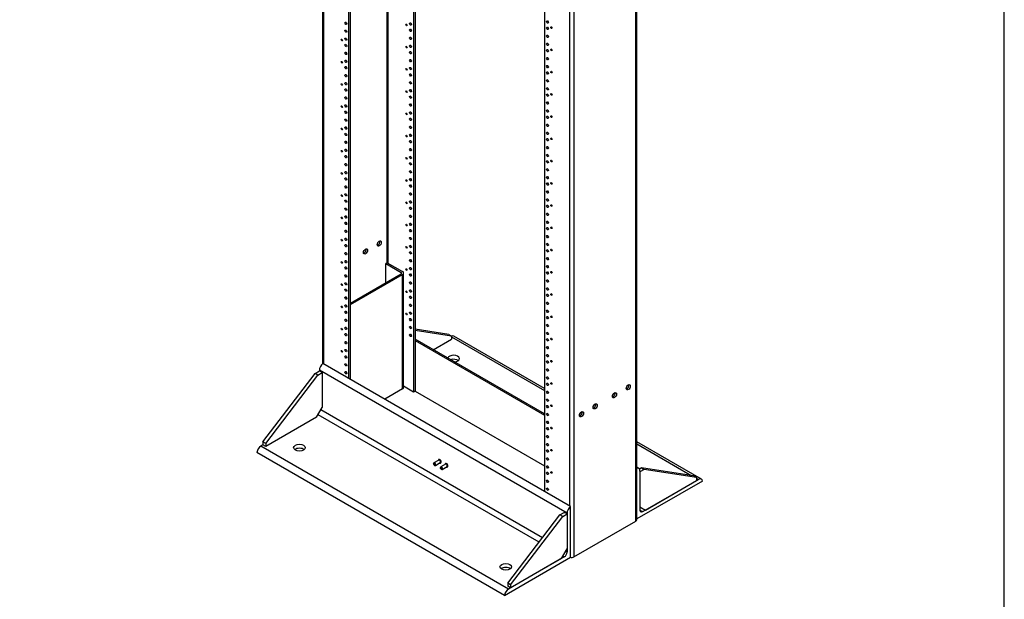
# Model space of a CAD drawing. Header units: inches. Extents: x 0 to 253, y 1 to 187.
# Tile 15 of 17: x 190 to 253, y 75 to 112. Entities that reach past the tile are written whole.
import ezdxf
from ezdxf import colors
from ezdxf.entities.mleader import LeaderData, LeaderLine
from ezdxf.math import Vec2, Vec3

# ---------------------------------------------------------------- set-up
doc = ezdxf.new("R2010")
doc.units = ezdxf.units.IN
doc.header["$MEASUREMENT"] = 0
for name, color, linetype in [('COM56991', 7, 'Continuous'), ('COM56993', 7, 'Continuous'), ('COM56994', 7, 'Continuous'), ('COM56995', 7, 'Continuous'), ('Default', 7, 'Continuous'), ('STD26020', 7, 'Continuous')]:
    doc.layers.add(name, color=color, linetype=linetype)

# ---------------------------------------------------------------- blocks, each defined once
blk = doc.blocks.new('SE5')
at = {"layer": 'COM56991', "color": 7, "linetype": 'Continuous'}
for p, q in [((209.594, 153.128), (209.594, 90.272)), ((209.645, 153.099), (209.645, 90.266)), ((211.291, 89.316), (211.291, 152.149)), ((211.379, 89.265), (211.379, 152.098)), ((213.732, 150.739), (213.732, 96.747)), ((213.799, 96.723), (213.799, 150.7)), ((215.445, 149.75), (215.445, 88.449)), ((215.533, 149.699), (215.533, 88.5)), ((229.78, 80.233), (229.78, 148.716)), ((229.73, 80.162), (229.73, 148.646)), ((225.487, 81.12), (225.487, 146.315)), ((225.732, 146.337), (225.732, 77.854)), ((223.842, 144.902), (223.842, 82.07)), ((215.445, 88.449), (214.8, 88.821)), ((215.533, 88.5), (215.445, 88.449)), ((225.732, 77.854), (229.73, 80.162))]:
    blk.add_line(p, q, dxfattribs=at)
for centre, major_axis in [((211.092, 112.139), (0.0442, -0.0766)), ((214.985, 112.035), (-0.0312, 0.0541)), ((215.246, 112.088), (0.0442, -0.0766)), ((224.04, 112.216), (-0.0442, 0.0766)), ((211.092, 111.629), (0.0443, -0.0766)), ((215.246, 111.68), (0.0442, -0.0766)), ((224.04, 111.808), (-0.0442, 0.0766)), ((224.04, 111.297), (-0.0442, 0.0766)), ((224.301, 111.861), (0.0312, -0.0541)), ((210.831, 111.065), (0.0312, -0.0541)), ((211.092, 111.119), (0.0442, -0.0766)), ((211.092, 110.71), (0.0442, -0.0766)), ((215.246, 111.17), (0.0442, -0.0766)), ((215.246, 110.659), (0.0443, -0.0766)), ((224.04, 110.787), (-0.0442, 0.0766)), ((211.092, 110.2), (0.0442, -0.0766)), ((214.985, 110.606), (-0.0312, 0.0541)), ((215.246, 110.251), (0.0442, -0.0766)), ((224.04, 110.379), (-0.0442, 0.0766)), ((224.301, 110.432), (0.0312, -0.0541)), ((210.831, 109.636), (0.0312, -0.0541)), ((211.092, 109.69), (0.0442, -0.0766)), ((215.246, 109.741), (0.0442, -0.0766)), ((224.04, 109.869), (-0.0443, 0.0766)), ((224.04, 109.358), (-0.0442, 0.0766)), ((211.092, 109.282), (0.0442, -0.0766)), ((211.092, 108.771), (0.0442, -0.0766)), ((214.985, 109.177), (-0.0312, 0.0541)), ((215.246, 109.231), (0.0442, -0.0766)), ((215.246, 108.822), (0.0442, -0.0766)), ((224.04, 108.95), (-0.0442, 0.0766)), ((224.301, 109.004), (0.0312, -0.0541)), ((210.831, 108.207), (0.0312, -0.0541)), ((211.092, 108.261), (0.0443, -0.0766)), ((215.246, 108.312), (0.0443, -0.0766)), ((224.04, 108.44), (-0.0442, 0.0766)), ((211.092, 107.853), (0.0443, -0.0766)), ((214.985, 107.748), (-0.0312, 0.0541)), ((215.246, 107.802), (0.0442, -0.0766)), ((224.04, 107.929), (-0.0442, 0.0766)), ((224.04, 107.521), (-0.0442, 0.0766)), ((224.301, 107.575), (0.0312, -0.0541)), ((211.092, 107.342), (0.0442, -0.0766)), ((211.092, 106.832), (0.0442, -0.0766)), ((215.246, 107.393), (0.0442, -0.0766)), ((215.246, 106.883), (0.0442, -0.0766)), ((224.04, 107.011), (-0.0442, 0.0766)), ((210.831, 106.779), (0.0312, -0.0541)), ((211.092, 106.424), (0.0442, -0.0766)), ((214.985, 106.319), (-0.0312, 0.0541)), ((215.246, 106.373), (0.0443, -0.0766)), ((224.04, 106.501), (-0.0442, 0.0766)), ((211.092, 105.914), (0.0442, -0.0766)), ((215.246, 105.965), (0.0442, -0.0766)), ((224.04, 106.092), (-0.0442, 0.0766)), ((224.04, 105.582), (-0.0443, 0.0766)), ((224.301, 106.146), (0.0312, -0.0541)), ((210.831, 105.35), (0.0312, -0.0541)), ((211.092, 105.403), (0.0442, -0.0766)), ((211.092, 104.995), (0.0442, -0.0766)), ((215.246, 105.454), (0.0442, -0.0766)), ((215.246, 104.944), (0.0442, -0.0766)), ((224.04, 105.072), (-0.0442, 0.0766)), ((211.092, 104.485), (0.0443, -0.0766)), ((214.985, 104.89), (-0.0312, 0.0541)), ((215.246, 104.536), (0.0442, -0.0766)), ((224.04, 104.663), (-0.0442, 0.0766)), ((224.301, 104.717), (0.0312, -0.0541)), ((210.831, 103.921), (0.0312, -0.0541)), ((211.092, 103.974), (0.0442, -0.0766)), ((215.246, 104.025), (0.0442, -0.0766)), ((224.04, 104.153), (-0.0442, 0.0766)), ((211.092, 103.566), (0.0442, -0.0766)), ((211.092, 103.056), (0.0442, -0.0766)), ((214.985, 103.462), (-0.0312, 0.0541)), ((215.246, 103.515), (0.0443, -0.0766)), ((215.246, 103.107), (0.0442, -0.0766)), ((224.04, 103.643), (-0.0442, 0.0766)), ((224.04, 103.235), (-0.0442, 0.0766)), ((224.301, 103.288), (0.0312, -0.0541)), ((210.831, 102.492), (0.0312, -0.0541)), ((211.092, 102.545), (0.0442, -0.0766)), ((215.246, 102.596), (0.0442, -0.0766)), ((224.04, 102.724), (-0.0443, 0.0766)), ((211.092, 102.137), (0.0442, -0.0766)), ((214.985, 102.033), (-0.0312, 0.0541)), ((215.246, 102.086), (0.0442, -0.0766)), ((224.04, 102.214), (-0.0442, 0.0766)), ((224.04, 101.806), (-0.0442, 0.0766)), ((224.301, 101.859), (0.0312, -0.0541)), ((211.092, 101.627), (0.0442, -0.0766)), ((215.246, 101.678), (0.0442, -0.0766)), ((215.246, 101.168), (0.0442, -0.0766)), ((224.04, 101.295), (-0.0442, 0.0766)), ((210.831, 101.063), (0.0312, -0.0541)), ((211.092, 101.117), (0.0442, -0.0766)), ((211.092, 100.708), (0.0442, -0.0766)), ((214.985, 100.604), (-0.0312, 0.0541)), ((215.246, 100.657), (0.0443, -0.0766)), ((224.04, 100.785), (-0.0442, 0.0766)), ((211.092, 100.198), (0.0442, -0.0766)), ((215.246, 100.249), (0.0443, -0.0766)), ((224.04, 100.377), (-0.0442, 0.0766)), ((224.04, 99.867), (-0.0443, 0.0766)), ((224.301, 100.43), (0.0312, -0.0541)), ((210.831, 99.634), (0.0312, -0.0541)), ((211.092, 99.688), (0.0442, -0.0766)), ((211.092, 99.279), (0.0442, -0.0766)), ((215.246, 99.739), (0.0442, -0.0766)), ((215.246, 99.228), (0.0442, -0.0766)), ((224.04, 99.356), (-0.0442, 0.0766)), ((211.092, 98.769), (0.0443, -0.0766)), ((214.985, 99.175), (-0.0312, 0.0541)), ((215.246, 98.82), (0.0442, -0.0766)), ((224.04, 98.948), (-0.0442, 0.0766)), ((224.301, 99.001), (0.0312, -0.0541)), ((210.831, 98.205), (0.0312, -0.0541)), ((211.092, 98.259), (0.0442, -0.0766)), ((213.235, 97.991), (0.094, 0.162)), ((215.246, 98.31), (0.0442, -0.0766)), ((224.04, 98.438), (-0.0442, 0.0766)), ((211.092, 97.851), (0.0442, -0.0766)), ((211.092, 97.34), (0.0442, -0.0766)), ((212.351, 97.481), (0.094, 0.162)), ((214.985, 97.746), (-0.0312, 0.0541)), ((215.246, 97.8), (0.0443, -0.0766)), ((215.246, 97.391), (0.0443, -0.0766)), ((224.04, 97.927), (-0.0442, 0.0766)), ((224.04, 97.519), (-0.0442, 0.0766)), ((224.301, 97.573), (0.0312, -0.0541)), ((210.831, 96.777), (0.0312, -0.0541)), ((211.092, 96.83), (0.0442, -0.0766)), ((215.246, 96.881), (0.0442, -0.0766)), ((224.04, 97.009), (-0.0442, 0.0766)), ((211.092, 96.422), (0.0442, -0.0766)), ((214.985, 96.317), (-0.0312, 0.0541)), ((215.246, 96.371), (0.0442, -0.0766)), ((224.04, 96.498), (-0.0442, 0.0766)), ((224.04, 96.09), (-0.0442, 0.0766)), ((224.301, 96.144), (0.0312, -0.0541)), ((211.092, 95.911), (0.0443, -0.0766)), ((215.246, 95.962), (0.0442, -0.0766)), ((215.246, 95.452), (0.0442, -0.0766)), ((224.04, 95.58), (-0.0442, 0.0766)), ((210.831, 95.348), (0.0312, -0.0541)), ((211.092, 95.401), (0.0442, -0.0766)), ((211.092, 94.993), (0.0442, -0.0766)), ((214.985, 94.888), (-0.0312, 0.0541)), ((215.246, 94.942), (0.0443, -0.0766)), ((224.04, 95.07), (-0.0442, 0.0766)), ((211.092, 94.483), (0.0442, -0.0766)), ((215.246, 94.534), (0.0443, -0.0766)), ((224.04, 94.661), (-0.0442, 0.0766)), ((224.301, 94.715), (0.0312, -0.0541)), ((210.831, 93.919), (0.0312, -0.0541)), ((211.092, 93.972), (0.0442, -0.0766)), ((211.092, 93.564), (0.0442, -0.0766)), ((215.246, 94.023), (0.0442, -0.0766)), ((224.04, 94.151), (-0.0442, 0.0766)), ((224.04, 93.641), (-0.0442, 0.0766)), ((211.092, 93.054), (0.0443, -0.0766)), ((214.985, 93.459), (-0.0312, 0.0541)), ((215.246, 93.513), (0.0442, -0.0766)), ((215.246, 93.105), (0.0442, -0.0766)), ((224.04, 93.233), (-0.0442, 0.0766)), ((224.301, 93.286), (0.0312, -0.0541)), ((210.831, 92.49), (0.0312, -0.0541)), ((211.092, 92.543), (0.0442, -0.0766)), ((215.246, 92.594), (0.0442, -0.0766)), ((224.04, 92.722), (-0.0442, 0.0766)), ((211.092, 92.135), (0.0442, -0.0766)), ((215.246, 92.084), (0.0443, -0.0766)), ((224.04, 92.212), (-0.0442, 0.0766)), ((224.04, 91.804), (-0.0442, 0.0766)), ((224.301, 91.857), (0.0312, -0.0541)), ((210.831, 91.061), (0.0312, -0.0541)), ((211.092, 91.625), (0.0442, -0.0766)), ((211.092, 91.115), (0.0442, -0.0766)), ((224.04, 91.293), (-0.0442, 0.0766)), ((211.092, 90.706), (0.0442, -0.0766)), ((224.04, 90.783), (-0.0442, 0.0766)), ((224.04, 90.375), (-0.0442, 0.0766)), ((224.301, 90.428), (0.0313, -0.0541)), ((211.092, 90.196), (0.0443, -0.0766)), ((224.04, 89.864), (-0.0442, 0.0766)), ((211.092, 89.686), (0.0442, -0.0766)), ((224.04, 89.354), (-0.0442, 0.0766)), ((224.04, 88.946), (-0.0443, 0.0766)), ((224.301, 88.999), (0.0312, -0.0541)), ((229.233, 88.755), (-0.094, -0.162)), ((224.04, 88.436), (-0.0442, 0.0766)), ((224.04, 87.925), (-0.0442, 0.0766)), ((228.35, 88.245), (-0.094, -0.162)), ((224.04, 87.517), (-0.0442, 0.0766)), ((224.301, 87.571), (0.0312, -0.0541)), ((227.112, 87.53), (-0.094, -0.162)), ((224.04, 87.007), (-0.0442, 0.0766)), ((226.228, 87.02), (-0.094, -0.162)), ((224.04, 86.496), (-0.0442, 0.0766)), ((224.04, 86.088), (-0.0443, 0.0766)), ((224.301, 86.142), (0.0312, -0.0541)), ((224.04, 85.578), (-0.0442, 0.0766)), ((224.04, 85.068), (-0.0442, 0.0766)), ((224.301, 84.713), (0.0312, -0.0541)), ((224.04, 84.659), (-0.0442, 0.0766)), ((224.04, 84.149), (-0.0442, 0.0766)), ((224.04, 83.639), (-0.0443, 0.0766)), ((224.04, 83.23), (-0.0443, 0.0766)), ((224.301, 83.284), (0.0312, -0.0541)), ((224.04, 82.72), (-0.0442, 0.0766)), ((224.04, 82.21), (-0.0442, 0.0766))]:
    blk.add_ellipse(centre, major_axis=major_axis, ratio=0.57735, dxfattribs=at)
for centre, major_axis, start_param, end_param in [((211.18, 112.19), (-0.0442, 0.0766), 1.520559, 1.621033), ((215.335, 112.139), (0.0443, -0.0766), 4.662152, 4.762626), ((224.129, 112.267), (-0.0442, 0.0766), 1.520559, 1.621033), ((211.18, 111.68), (-0.0442, 0.0766), 1.520559, 1.621033), ((215.335, 111.731), (0.0442, -0.0766), 4.662152, 4.762626), ((224.129, 111.859), (-0.0442, 0.0766), 1.520559, 1.621033), ((211.18, 111.17), (-0.0442, 0.0766), 1.520559, 1.621033), ((211.18, 110.761), (-0.0442, 0.0766), 1.520559, 1.621033), ((215.335, 111.221), (0.0442, -0.0766), 4.662152, 4.762626), ((224.129, 111.349), (-0.0442, 0.0766), 1.520559, 1.621033), ((224.129, 110.838), (-0.0442, 0.0766), 1.520559, 1.621033), ((211.18, 110.251), (-0.0442, 0.0766), 1.520559, 1.621033), ((215.335, 110.71), (0.0442, -0.0766), 4.662152, 4.762626), ((215.335, 110.302), (0.0442, -0.0766), 4.662152, 4.762626), ((224.129, 110.43), (-0.0442, 0.0766), 1.520559, 1.621033), ((211.18, 109.741), (-0.0442, 0.0766), 1.520559, 1.621033), ((215.335, 109.792), (0.0442, -0.0766), 4.662152, 4.762626), ((224.129, 109.92), (-0.0442, 0.0766), 1.520559, 1.621033), ((211.18, 109.333), (-0.0442, 0.0766), 1.520559, 1.621033), ((215.335, 109.282), (0.0442, -0.0766), 4.662152, 4.762626), ((215.335, 108.873), (0.0442, -0.0766), 4.662152, 4.762626), ((224.129, 109.409), (-0.0442, 0.0766), 1.520559, 1.621033), ((224.129, 109.001), (-0.0442, 0.0766), 1.520559, 1.621033), ((211.18, 108.822), (-0.0442, 0.0766), 1.520559, 1.621033), ((211.18, 108.312), (-0.0442, 0.0766), 1.520559, 1.621033), ((215.335, 108.363), (0.0442, -0.0766), 4.662152, 4.762626), ((224.129, 108.491), (-0.0442, 0.0766), 1.520559, 1.621033), ((211.18, 107.904), (-0.0442, 0.0766), 1.520559, 1.621033), ((215.335, 107.853), (0.0443, -0.0766), 4.662152, 4.762626), ((224.129, 107.98), (-0.0442, 0.0766), 1.520559, 1.621033), ((224.129, 107.572), (-0.0442, 0.0766), 1.520559, 1.621033), ((211.18, 107.393), (-0.0442, 0.0766), 1.520559, 1.621033), ((215.335, 107.444), (0.0442, -0.0766), 4.662152, 4.762626), ((215.335, 106.934), (0.0442, -0.0766), 4.662152, 4.762626), ((224.129, 107.062), (-0.0442, 0.0766), 1.520559, 1.621033), ((211.18, 106.883), (-0.0442, 0.0766), 1.520559, 1.621033), ((211.18, 106.475), (-0.0442, 0.0766), 1.520559, 1.621033), ((215.335, 106.424), (0.0442, -0.0766), 4.662152, 4.762626), ((224.129, 106.552), (-0.0442, 0.0766), 1.520559, 1.621033), ((211.18, 105.965), (-0.0442, 0.0766), 1.520559, 1.621033), ((215.335, 106.016), (0.0442, -0.0766), 4.662152, 4.762626), ((224.129, 106.143), (-0.0442, 0.0766), 1.520559, 1.621033), ((211.18, 105.454), (-0.0442, 0.0766), 1.520559, 1.621033), ((211.18, 105.046), (-0.0442, 0.0766), 1.520559, 1.621033), ((215.335, 105.505), (0.0443, -0.0766), 4.662152, 4.762626), ((224.129, 105.633), (-0.0442, 0.0766), 1.520559, 1.621033), ((224.129, 105.123), (-0.0442, 0.0766), 1.520559, 1.621033), ((211.18, 104.536), (-0.0442, 0.0766), 1.520559, 1.621033), ((215.335, 104.995), (0.0442, -0.0766), 4.662152, 4.762626), ((215.335, 104.587), (0.0442, -0.0766), 4.662152, 4.762626), ((224.129, 104.714), (-0.0442, 0.0766), 1.520559, 1.621033), ((211.18, 104.025), (-0.0442, 0.0766), 1.520559, 1.621033), ((215.335, 104.076), (0.0442, -0.0766), 4.662152, 4.762626), ((224.129, 104.204), (-0.0442, 0.0766), 1.520559, 1.621033), ((211.18, 103.617), (-0.0442, 0.0766), 1.520559, 1.621033), ((215.335, 103.566), (0.0442, -0.0766), 4.662152, 4.762626), ((215.335, 103.158), (0.0442, -0.0766), 4.662152, 4.762626), ((224.129, 103.694), (-0.0442, 0.0766), 1.520559, 1.621033), ((224.129, 103.286), (-0.0442, 0.0766), 1.520559, 1.621033), ((211.18, 103.107), (-0.0442, 0.0766), 1.520559, 1.621033), ((211.18, 102.596), (-0.0442, 0.0766), 1.520559, 1.621033), ((215.335, 102.648), (0.0442, -0.0766), 4.662152, 4.762626), ((224.129, 102.775), (-0.0442, 0.0766), 1.520559, 1.621033), ((211.18, 102.188), (-0.0442, 0.0766), 1.520559, 1.621033), ((215.335, 102.137), (0.0443, -0.0766), 4.662152, 4.762626), ((224.129, 102.265), (-0.0442, 0.0766), 1.520559, 1.621033), ((211.18, 101.678), (-0.0442, 0.0766), 1.520559, 1.621033), ((215.335, 101.729), (0.0442, -0.0766), 4.662152, 4.762626), ((224.129, 101.857), (-0.0443, 0.0766), 1.520559, 1.621033), ((224.129, 101.346), (-0.0442, 0.0766), 1.520559, 1.621033), ((211.18, 101.168), (-0.0442, 0.0766), 1.520559, 1.621033), ((211.18, 100.759), (-0.0442, 0.0766), 1.520559, 1.621033), ((215.335, 101.219), (0.0443, -0.0766), 4.662152, 4.762626), ((215.335, 100.708), (0.0442, -0.0766), 4.662152, 4.762626), ((224.129, 100.836), (-0.0442, 0.0766), 1.520559, 1.621033), ((211.18, 100.249), (-0.0442, 0.0766), 1.520559, 1.621033), ((215.335, 100.3), (0.0442, -0.0766), 4.662152, 4.762626), ((224.129, 100.428), (-0.0442, 0.0766), 1.520559, 1.621033), ((211.18, 99.739), (-0.0443, 0.0766), 1.520559, 1.621033), ((215.335, 99.79), (0.0442, -0.0766), 4.662152, 4.762626), ((224.129, 99.918), (-0.0442, 0.0766), 1.520559, 1.621033), ((224.129, 99.407), (-0.0442, 0.0766), 1.520559, 1.621033), ((211.18, 99.331), (-0.0442, 0.0766), 1.520559, 1.621033), ((211.18, 98.82), (-0.0442, 0.0766), 1.520559, 1.621033), ((215.335, 99.279), (0.0443, -0.0766), 4.662152, 4.762626), ((215.335, 98.871), (0.0442, -0.0766), 4.662152, 4.762626), ((224.129, 98.999), (-0.0443, 0.0766), 1.520559, 1.621033), ((211.18, 98.31), (-0.0442, 0.0766), 1.520559, 1.621033), ((213.147, 98.042), (0.094, 0.162), 3.632475, 5.792303), ((215.335, 98.361), (0.0442, -0.0766), 4.662152, 4.762626), ((224.129, 98.489), (-0.0442, 0.0766), 1.520559, 1.621033), ((211.18, 97.902), (-0.0442, 0.0766), 1.520559, 1.621033), ((212.263, 97.532), (0.094, 0.162), 3.632475, 5.792303), ((215.335, 97.851), (0.0442, -0.0766), 4.662152, 4.762626), ((215.335, 97.442), (0.0442, -0.0766), 4.662152, 4.762626), ((224.129, 97.978), (-0.0442, 0.0766), 1.520559, 1.621033), ((224.129, 97.57), (-0.0442, 0.0766), 1.520559, 1.621033), ((211.18, 97.391), (-0.0442, 0.0766), 1.520559, 1.621033), ((211.18, 96.881), (-0.0443, 0.0766), 1.520559, 1.621033), ((215.335, 96.932), (0.0442, -0.0766), 4.662152, 4.762626), ((224.129, 97.06), (-0.0442, 0.0766), 1.520559, 1.621033), ((211.18, 96.473), (-0.0442, 0.0766), 1.520559, 1.621033), ((215.335, 96.422), (0.0442, -0.0766), 4.662152, 4.762626), ((224.129, 96.55), (-0.0442, 0.0766), 1.520559, 1.621033), ((211.18, 95.962), (-0.0442, 0.0766), 1.520559, 1.621033), ((215.335, 96.013), (0.0442, -0.0766), 4.662152, 4.762626), ((224.129, 96.141), (-0.0442, 0.0766), 1.520559, 1.621033), ((224.129, 95.631), (-0.0442, 0.0766), 1.520559, 1.621033), ((211.18, 95.452), (-0.0442, 0.0766), 1.520559, 1.621033), ((211.18, 95.044), (-0.0442, 0.0766), 1.520559, 1.621033), ((215.335, 95.503), (0.0443, -0.0766), 4.662152, 4.762626), ((215.335, 94.993), (0.0442, -0.0766), 4.662152, 4.762626), ((224.129, 95.121), (-0.0442, 0.0766), 1.520559, 1.621033), ((211.18, 94.534), (-0.0442, 0.0766), 1.520559, 1.621033), ((215.335, 94.585), (0.0442, -0.0766), 4.662152, 4.762626), ((224.129, 94.712), (-0.0442, 0.0766), 1.520559, 1.621033), ((211.18, 94.023), (-0.0443, 0.0766), 1.520559, 1.621033), ((215.335, 94.074), (0.0442, -0.0766), 4.662152, 4.762626), ((224.129, 94.202), (-0.0442, 0.0766), 1.520559, 1.621033), ((224.129, 93.692), (-0.0442, 0.0766), 1.520559, 1.621033), ((211.18, 93.615), (-0.0442, 0.0766), 1.520559, 1.621033), ((211.18, 93.105), (-0.0442, 0.0766), 1.520559, 1.621033), ((215.335, 93.564), (0.0442, -0.0766), 4.662152, 4.762626), ((215.335, 93.156), (0.0442, -0.0766), 4.662152, 4.762626), ((224.129, 93.284), (-0.0442, 0.0766), 1.520559, 1.621033), ((211.18, 92.594), (-0.0442, 0.0766), 1.520559, 1.621033), ((215.335, 92.645), (0.0443, -0.0766), 4.662152, 4.762626), ((224.129, 92.773), (-0.0442, 0.0766), 1.520559, 1.621033), ((211.18, 92.186), (-0.0442, 0.0766), 1.520559, 1.621033), ((215.335, 92.135), (0.0442, -0.0766), 4.662152, 4.762626), ((224.129, 92.263), (-0.0442, 0.0766), 1.520559, 1.621033), ((224.129, 91.855), (-0.0442, 0.0766), 1.520559, 1.621033), ((211.18, 91.676), (-0.0442, 0.0766), 1.520559, 1.621033), ((211.18, 91.166), (-0.0442, 0.0766), 1.520559, 1.621033), ((224.129, 91.344), (-0.0442, 0.0766), 1.520559, 1.621033), ((211.18, 90.757), (-0.0442, 0.0766), 1.520559, 1.621033), ((224.129, 90.834), (-0.0442, 0.0766), 1.520559, 1.621033), ((211.18, 90.247), (-0.0442, 0.0766), 1.520559, 1.621033), ((224.129, 90.426), (-0.0443, 0.0766), 1.520559, 1.621033), ((224.129, 89.915), (-0.0442, 0.0766), 1.520559, 1.621033), ((211.18, 89.737), (-0.0443, 0.0766), 1.520559, 1.621033), ((224.129, 89.405), (-0.0442, 0.0766), 1.520559, 1.621033), ((224.129, 88.997), (-0.0442, 0.0766), 1.520559, 1.621033), ((229.145, 88.806), (-0.094, -0.162), 0.490883, 2.65071), ((224.129, 88.487), (-0.0442, 0.0766), 1.520559, 1.621033), ((224.129, 87.976), (-0.0442, 0.0766), 1.520559, 1.621033), ((228.261, 88.296), (-0.094, -0.162), 0.490883, 2.65071), ((224.129, 87.568), (-0.0442, 0.0766), 1.520559, 1.621033), ((227.024, 87.581), (-0.094, -0.162), 0.490883, 2.65071), ((224.129, 87.058), (-0.0442, 0.0766), 1.520559, 1.621033), ((226.14, 87.071), (-0.094, -0.162), 0.490883, 2.65071), ((224.129, 86.547), (-0.0442, 0.0766), 1.520559, 1.621033), ((224.129, 86.139), (-0.0442, 0.0766), 1.520559, 1.621033), ((224.129, 85.629), (-0.0442, 0.0766), 1.520559, 1.621033), ((224.129, 85.119), (-0.0442, 0.0766), 1.520559, 1.621033), ((224.129, 84.71), (-0.0442, 0.0766), 1.520559, 1.621033), ((224.129, 84.2), (-0.0442, 0.0766), 1.520559, 1.621033), ((224.129, 83.69), (-0.0442, 0.0766), 1.520559, 1.621033), ((224.129, 83.281), (-0.0442, 0.0766), 1.520559, 1.621033), ((224.129, 82.771), (-0.0442, 0.0766), 1.520559, 1.621033), ((224.129, 82.261), (-0.0442, 0.0766), 1.520559, 1.621033), ((229.607, 80.233), (-0.173, 0), 2.356194, 3.141593), ((225.61, 77.924), (-0.173, 0), 1.034547, 2.356194)]:
    blk.add_ellipse(centre, major_axis=major_axis, ratio=0.57735, start_param=start_param, end_param=end_param, dxfattribs=at)
at = {"layer": 'COM56993', "color": 7, "linetype": 'Continuous'}
for p, q in [((213.744, 96.754), (213.656, 96.703)), ((213.656, 96.703), (214.646, 96.132)), ((213.656, 95.479), (213.656, 96.703)), ((213.744, 96.754), (214.734, 96.183)), ((211.379, 94.164), (214.646, 96.05)), ((211.379, 94.062), (214.734, 95.999)), ((214.646, 96.132), (214.646, 96.05)), ((214.734, 88.651), (214.734, 95.999)), ((214.8, 88.743), (214.8, 96.091)), ((214.734, 88.651), (213.589, 87.989))]:
    blk.add_line(p, q, dxfattribs=at)
for centre, major_axis, end_param in [((214.575, 96.091), (-0.225, 0), 3.926991), ((214.575, 96.091), (-0.1, 0), 3.926991), ((214.575, 88.743), (-0.225, 0), 3.141593)]:
    blk.add_ellipse(centre, major_axis=major_axis, ratio=0.57735, start_param=2.356194, end_param=end_param, dxfattribs=at)
at = {"layer": 'COM56994', "color": 7, "linetype": 'Continuous'}
for p, q in [((217.699, 92.139), (215.533, 92.48)), ((217.876, 92.037), (215.533, 92.406)), ((216.704, 91.166), (217.876, 91.842)), ((217.699, 92.139), (217.876, 92.037)), ((217.876, 92.037), (217.876, 91.842)), ((205.766, 85.25), (209.112, 89.641)), ((205.943, 85.148), (209.289, 89.539)), ((209.112, 89.641), (209.39, 89.801)), ((209.289, 89.539), (209.112, 89.641)), ((209.289, 89.539), (209.567, 89.699)), ((209.567, 89.699), (209.39, 89.801)), ((209.567, 89.699), (209.567, 87.454)), ((209.213, 86.841), (209.567, 87.454)), ((209.213, 86.841), (205.943, 84.953)), ((205.943, 85.148), (205.766, 85.25)), ((205.766, 85.25), (205.766, 85.055)), ((205.943, 84.953), (205.766, 85.055)), ((205.943, 85.148), (205.943, 84.953)), ((230.086, 83.582), (229.949, 83.503)), ((233.432, 83.056), (230.086, 83.582)), ((230.086, 83.582), (230.263, 83.48)), ((230.263, 83.48), (229.985, 83.32)), ((229.985, 83.32), (229.985, 81.075)), ((233.609, 82.954), (230.263, 83.48)), ((233.432, 83.056), (233.609, 82.954)), ((233.609, 82.954), (233.609, 82.759)), ((230.338, 80.871), (233.609, 82.759)), ((229.985, 81.075), (230.338, 80.871)), ((221.499, 76.166), (224.846, 80.557)), ((221.676, 76.064), (225.022, 80.455)), ((224.846, 80.557), (225.123, 80.717)), ((225.022, 80.455), (224.846, 80.557)), ((225.022, 80.455), (225.3, 80.615)), ((225.3, 80.615), (225.123, 80.717)), ((225.3, 80.615), (225.3, 78.37)), ((224.947, 77.758), (225.3, 78.37)), ((224.947, 77.758), (221.676, 75.87)), ((221.676, 76.064), (221.499, 76.166)), ((221.499, 76.166), (221.499, 75.972)), ((221.676, 75.87), (221.499, 75.972)), ((221.676, 76.064), (221.676, 75.87))]:
    blk.add_line(p, q, dxfattribs=at)
at = {"layer": 'COM56995', "color": 7, "linetype": 'Continuous'}
for p, q in [((223.842, 87.045), (215.533, 91.842)), ((215.533, 91.766), (223.842, 86.969)), ((217.876, 91.992), (223.842, 88.547)), ((223.842, 88.678), (218.022, 92.038)), ((209.39, 89.849), (209.39, 89.801)), ((225.3, 80.663), (209.39, 89.849)), ((225.521, 81.1), (209.611, 90.286)), ((215.533, 88.5), (223.842, 83.703)), ((223.719, 79.079), (209.479, 87.3)), ((223.503, 78.795), (209.302, 86.994)), ((226.225, 87.171), (226.272, 87.144)), ((205.766, 85.055), (205.637, 84.98)), ((221.547, 75.795), (205.637, 84.98)), ((233.931, 82.853), (229.78, 85.249)), ((229.78, 85.119), (233.325, 83.072)), ((221.278, 75.385), (205.369, 84.57)), ((229.905, 83.545), (229.78, 83.616)), ((229.985, 83.368), (229.985, 80.871)), ((233.609, 82.908), (233.738, 82.834)), ((234.006, 82.733), (229.78, 80.293)), ((230.162, 80.768), (233.738, 82.834)), ((225.521, 77.834), (225.521, 81.1)), ((225.3, 80.663), (225.3, 78.166)), ((229.985, 80.871), (230.162, 80.768)), ((221.278, 75.385), (225.521, 77.834)), ((225.123, 77.86), (221.547, 75.795)), ((225.123, 77.86), (225.035, 77.911)), ((225.3, 78.166), (225.212, 78.217))]:
    blk.add_line(p, q, dxfattribs=at)
for centre, major_axis, start_param, end_param in [((217.828, 91.704), (-0.193, -0.334), 3.141593, 3.771358), ((218.008, 90.592), (-0.375, 0), 1.732379, 6.121603), ((218.008, 90.337), (-0.375, 0), 3.77173, 5.245936), ((209.663, 90.006), (0.193, 0.334), 0.976983, 2.356356), ((205.637, 84.665), (0.193, 0.334), 0.785398, 2.16432), ((208.109, 84.621), (0.375, 0), 0.630137, 2.511455), ((229.712, 83.21), (-0.193, -0.334), 2.356033, 3.672547), ((233.738, 82.518), (-0.193, -0.334), 2.548069, 3.926991), ((225.573, 80.821), (0.193, 0.334), 0.976983, 2.356356), ((230.162, 80.973), (0.125, 0.217), 2.356194, 3.926991), ((225.123, 78.064), (0.125, 0.217), 3.926991, 5.497787), ((221.367, 76.967), (0.375, 0), 0.630137, 2.511455), ((221.547, 75.479), (0.193, 0.334), 0.785398, 2.16432)]:
    blk.add_ellipse(centre, major_axis=major_axis, ratio=0.57735, start_param=start_param, end_param=end_param, dxfattribs=at)
for centre in [(208.109, 84.876), (221.367, 77.222)]:
    blk.add_ellipse(centre, major_axis=(0.375, 0), ratio=0.57735, dxfattribs=at)
at = {"layer": 'STD26020', "color": 7, "linetype": 'Continuous'}
for p, q in [((216.725, 83.855), (216.725, 83.831)), ((217.055, 84.078), (216.745, 83.898)), ((216.771, 83.753), (216.792, 83.74)), ((216.839, 83.736), (217.149, 83.915)), ((217.062, 84.117), (217.04, 84.105)), ((217.165, 83.888), (217.187, 83.901)), ((217.167, 83.6), (217.167, 83.576)), ((217.497, 83.823), (217.187, 83.643)), ((217.281, 83.481), (217.591, 83.66)), ((217.504, 83.862), (217.482, 83.849)), ((217.607, 83.633), (217.629, 83.646)), ((217.213, 83.497), (217.234, 83.485))]:
    blk.add_line(p, q, dxfattribs=at)
for centre in [(216.771, 83.805), (217.213, 83.55)]:
    blk.add_ellipse(centre, major_axis=(-0.032, 0.0554), ratio=0.57735, dxfattribs=at)
for centre, major_axis, start_param, end_param in [((216.792, 83.817), (0.047, -0.0814), 0, 3.926991), ((216.792, 83.817), (0.047, -0.0814), 5.497787, 6.283185), ((217.102, 83.996), (0.062, -0.108), 0, 3.861298), ((217.102, 83.996), (0.047, -0.0814), 0, 3.141593), ((217.124, 84.009), (0.062, -0.108), 0, 3.141593), ((217.102, 83.996), (0.062, -0.108), 5.56348, 6.283185), ((217.234, 83.562), (0.047, -0.0814), 0, 3.926991), ((217.544, 83.741), (0.062, -0.108), 0, 3.861298), ((217.544, 83.741), (0.047, -0.0814), 0, 3.141593), ((217.566, 83.754), (0.062, -0.108), 0, 3.141593), ((217.544, 83.741), (0.062, -0.108), 5.56348, 6.283185), ((217.234, 83.562), (0.047, -0.0814), 5.497787, 6.283185)]:
    blk.add_ellipse(centre, major_axis=major_axis, ratio=0.57735, start_param=start_param, end_param=end_param, dxfattribs=at)
blk = doc.blocks.new('_DOT')
at = {"color": 0}
blk.add_line((0, 0), (-1, 0), dxfattribs=at)
at = {"color": 0, "const_width": 0.333}
blk.add_lwpolyline([(-0.1665, 0, 1), (0.1665, 0, 1)], format="xyb", close=True, dxfattribs=at)
blk = doc.blocks.new('Block222')
at = {"layer": 'Default', "color": 7, "linetype": 'Continuous'}
ml = blk.add_multileader_mtext('Standard', dxfattribs=at)
ml.set_content('{\\pxsm0.9;\\fArial|b1||i0||c0|p34;\\W1.;DRZ477\\P}', color=7)
ml.set_leader_properties()
ml.set_arrow_properties(name='DOT')
ml.build(insert=Vec2(0, 0))
ml.multileader.update_dxf_attribs({"leader_type": 0, "dogleg_length": 0, "arrow_head_size": 2.125})
ctx = ml.context
ctx.base_point, ctx.char_height, ctx.arrow_head_size, ctx.landing_gap_size = Vec3(154.362, -85.856), 2.125, 2.125, 0.744
ctx.text_align_type = 1
notes = []
notes.append((ctx, [(0, (0, 0, 0), (0, 0), (1, 0), 1, [])]))
ctx.mtext.insert, ctx.mtext.alignment = Vec3(159.8, -84.794), 2
for ctx, leaders in notes:
    for number, flags, end, landing, length, lines in leaders:
        leader = LeaderData()
        leader.index, (leader.has_last_leader_line, leader.has_dogleg_vector, leader.attachment_direction) = number, flags
        leader.last_leader_point, leader.dogleg_vector, leader.dogleg_length = Vec3(end), Vec3(landing), length
        for number, points, colour, breaks in lines:
            line = LeaderLine()
            line.index, line.vertices, line.color, line.breaks = number, Vec3.list(points), colors.encode_raw_color(colour), breaks
            leader.lines.append(line)
        ctx.leaders.append(leader)

msp = doc.modelspace()

# ---------------------------------------------------------------- linework, layer by layer
at = {"layer": 'Default', "color": 7, "linetype": 'Continuous'}
msp.add_line((253.394, 0.682), (253.394, 187.119), dxfattribs=at)

# ---------------------------------------------------------------- block references
at = {"layer": 'Default'}
msp.add_blockref('SE5', (0, 0), dxfattribs=at)
at = {"layer": 'Default', "color": 7, "xscale": 0.96, "yscale": 0.96, "zscale": 0.96}
msp.add_blockref('Block222', (85.926, 85.319), dxfattribs=at)

doc.saveas('drawing.dxf')
